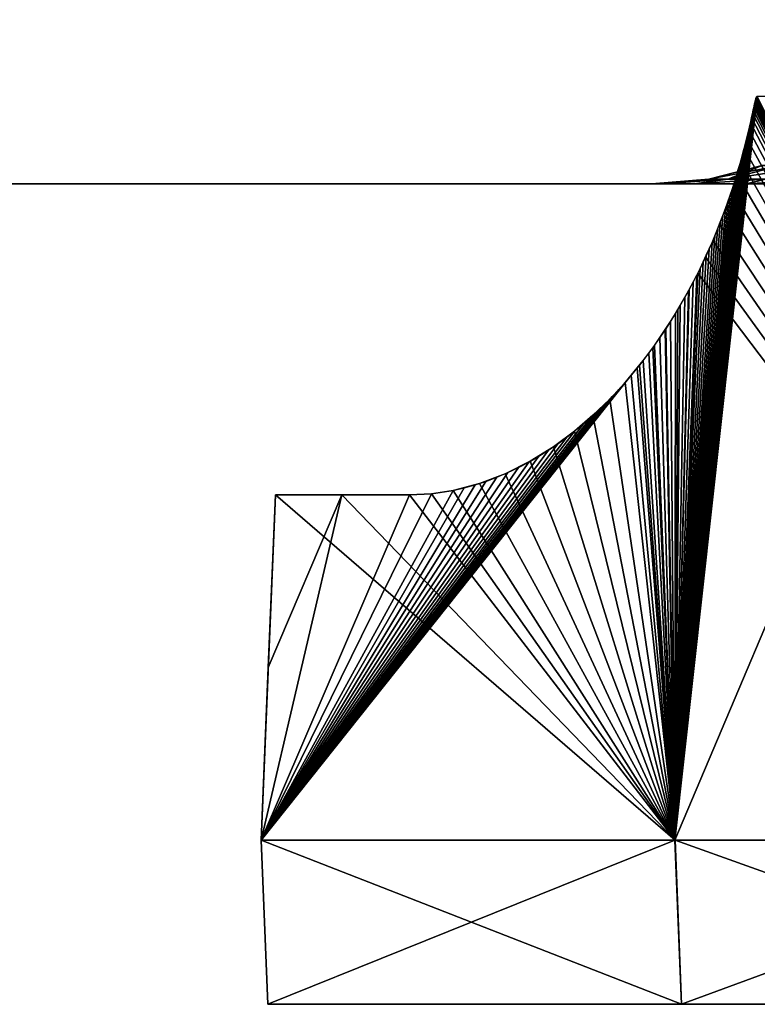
# Model space of a CAD drawing. Header units: millimetres. Extents: x -30 to 30, y -182 to 40.
# Tile 92 of 196: x -20.38 to -18.13, y 32 to 35. Entities that reach past the tile are written whole.
import ezdxf

# ---------------------------------------------------------------- set-up
doc = ezdxf.new("R2010")
doc.units = ezdxf.units.MM
doc.header["$LTSCALE"] = 65.185185
for name, color, linetype in [('102', 7, 'CONTINUOUS'), ('103', 7, 'CONTINUOUS'), ('110', 7, 'CONTINUOUS'), ('111', 7, 'CONTINUOUS'), ('163', 7, 'CONTINUOUS'), ('168', 7, 'CONTINUOUS'), ('184', 7, 'CONTINUOUS'), ('189', 7, 'CONTINUOUS'), ('81', 7, 'CONTINUOUS'), ('85', 7, 'CONTINUOUS')]:
    doc.layers.add(name, color=color, linetype=linetype)

msp = doc.modelspace()

# ---------------------------------------------------------------- linework, layer by layer
at = {"layer": '102', "linetype": 'Continuous'}
for points in [[(-18.1354, 34.7437, 16.6692), (-18.1364, 34.7391, 16.6685), (-16.9998, 32.5, 17.9881), (-18.1354, 34.7437, 16.6692)], [(-18.1346, 34.7473, 16.6699), (-18.1354, 34.7437, 16.6692), (-16.9998, 32.5, 17.9881), (-18.1346, 34.7473, 16.6699)], [(-18.1339, 34.7502, 16.6704), (-18.1346, 34.7473, 16.6699), (-16.9998, 32.5, 17.9881), (-18.1339, 34.7502, 16.6704)], [(-18.1333, 34.7525, 16.6708), (-18.1339, 34.7502, 16.6704), (-16.9998, 32.5, 17.9881), (-18.1333, 34.7525, 16.6708)], [(-18.1328, 34.7544, 16.6712), (-18.1333, 34.7525, 16.6708), (-16.9998, 32.5, 17.9881), (-18.1328, 34.7544, 16.6712)], [(-18.1324, 34.7561, 16.6715), (-18.1328, 34.7544, 16.6712), (-16.9998, 32.5, 17.9881), (-18.1324, 34.7561, 16.6715)], [(-18.1317, 34.7586, 16.6721), (-18.1324, 34.7561, 16.6715), (-16.9998, 32.5, 17.9881), (-18.1317, 34.7586, 16.6721)], [(-18.1311, 34.7605, 16.6726), (-18.1317, 34.7586, 16.6721), (-16.9998, 32.5, 17.9881), (-18.1311, 34.7605, 16.6726)], [(-18.1304, 34.7625, 16.6732), (-18.1311, 34.7605, 16.6726), (-16.9998, 32.5, 17.9881), (-18.1304, 34.7625, 16.6732)], [(-18.1297, 34.7642, 16.6738), (-18.1304, 34.7625, 16.6732), (-16.9998, 32.5, 17.9881), (-18.1297, 34.7642, 16.6738)], [(-18.129, 34.7655, 16.6745), (-18.1297, 34.7642, 16.6738), (-16.9998, 32.5, 17.9881), (-18.129, 34.7655, 16.6745)], [(-18.1271, 34.767, 16.6765), (-18.129, 34.7655, 16.6745), (-16.9998, 32.5, 17.9881), (-18.1271, 34.767, 16.6765)], [(-18.1415, 34.7154, 16.6647), (-18.1444, 34.7023, 16.6626), (-16.9998, 32.5, 17.9881), (-18.1415, 34.7154, 16.6647)], [(-18.1394, 34.7255, 16.6663), (-18.1415, 34.7154, 16.6647), (-16.9998, 32.5, 17.9881), (-18.1394, 34.7255, 16.6663)], [(-18.1377, 34.7332, 16.6675), (-18.1394, 34.7255, 16.6663), (-16.9998, 32.5, 17.9881), (-18.1377, 34.7332, 16.6675)], [(-18.1364, 34.7391, 16.6685), (-18.1377, 34.7332, 16.6675), (-16.9998, 32.5, 17.9881), (-18.1364, 34.7391, 16.6685)], [(-18.1481, 34.6855, 16.6599), (-18.153, 34.6643, 16.6562), (-16.9998, 32.5, 17.9881), (-18.1481, 34.6855, 16.6599)], [(-18.1444, 34.7023, 16.6626), (-18.1481, 34.6855, 16.6599), (-16.9998, 32.5, 17.9881), (-18.1444, 34.7023, 16.6626)], [(-18.153, 34.6643, 16.6562), (-18.1593, 34.6382, 16.6514), (-16.9998, 32.5, 17.9881), (-18.153, 34.6643, 16.6562)], [(-18.1593, 34.6382, 16.6514), (-18.1672, 34.6071, 16.6452), (-16.9998, 32.5, 17.9881), (-18.1593, 34.6382, 16.6514)], [(-18.1672, 34.6071, 16.6452), (-18.1771, 34.5706, 16.6372), (-16.9998, 32.5, 17.9881), (-18.1672, 34.6071, 16.6452)], [(-18.1771, 34.5706, 16.6372), (-18.1894, 34.5287, 16.627), (-16.9998, 32.5, 17.9881), (-18.1771, 34.5706, 16.6372)], [(-18.1894, 34.5287, 16.627), (-18.2045, 34.481, 16.6142), (-16.9998, 32.5, 17.9881), (-18.1894, 34.5287, 16.627)], [(-18.2045, 34.481, 16.6142), (-18.2223, 34.4298, 16.5987), (-16.9998, 32.5, 17.9881), (-18.2045, 34.481, 16.6142)], [(-18.2223, 34.4298, 16.5987), (-18.242, 34.3776, 16.5811), (-16.9998, 32.5, 17.9881), (-18.2223, 34.4298, 16.5987)], [(-18.242, 34.3776, 16.5811), (-18.263, 34.3264, 16.5619), (-16.9998, 32.5, 17.9881), (-18.242, 34.3776, 16.5811)], [(-18.263, 34.3264, 16.5619), (-18.2851, 34.2769, 16.5414), (-16.9998, 32.5, 17.9881), (-18.263, 34.3264, 16.5619)], [(-18.2851, 34.2769, 16.5414), (-18.3085, 34.2282, 16.5193), (-16.9998, 32.5, 17.9881), (-18.2851, 34.2769, 16.5414)], [(-18.3085, 34.2282, 16.5193), (-18.3364, 34.1748, 16.4925), (-18.3779, 32.5, 16.5775), (-18.3085, 34.2282, 16.5193)], [(-16.9998, 32.5, 17.9881), (-18.3085, 34.2282, 16.5193), (-18.3779, 32.5, 16.5775), (-16.9998, 32.5, 17.9881)], [(-18.3364, 34.1748, 16.4925), (-18.3692, 34.1173, 16.4605), (-18.3779, 32.5, 16.5775), (-18.3364, 34.1748, 16.4925)], [(-18.3692, 34.1173, 16.4605), (-18.406, 34.0584, 16.424), (-18.3779, 32.5, 16.5775), (-18.3692, 34.1173, 16.4605)], [(-18.406, 34.0584, 16.424), (-18.4452, 34.0014, 16.3844), (-18.3779, 32.5, 16.5775), (-18.406, 34.0584, 16.424)], [(-18.4452, 34.0014, 16.3844), (-18.4863, 33.947, 16.3423), (-18.3779, 32.5, 16.5775), (-18.4452, 34.0014, 16.3844)], [(-18.4863, 33.947, 16.3423), (-18.5299, 33.8948, 16.297), (-18.3779, 32.5, 16.5775), (-18.4863, 33.947, 16.3423)], [(-18.5299, 33.8948, 16.297), (-18.5768, 33.8441, 16.2476), (-18.3779, 32.5, 16.5775), (-18.5299, 33.8948, 16.297)], [(-18.5768, 33.8441, 16.2476), (-18.628, 33.7946, 16.1928), (-18.3779, 32.5, 16.5775), (-18.5768, 33.8441, 16.2476)], [(-18.628, 33.7946, 16.1928), (-18.6847, 33.746, 16.1312), (-18.3779, 32.5, 16.5775), (-18.628, 33.7946, 16.1928)], [(-18.6847, 33.746, 16.1312), (-18.7485, 33.6988, 16.0609), (-18.3779, 32.5, 16.5775), (-18.6847, 33.746, 16.1312)], [(-18.7485, 33.6988, 16.0609), (-18.8193, 33.6548, 15.9814), (-18.3779, 32.5, 16.5775), (-18.7485, 33.6988, 16.0609)], [(-18.8193, 33.6548, 15.9814), (-18.8953, 33.6167, 15.8945), (-18.3779, 32.5, 16.5775), (-18.8193, 33.6548, 15.9814)], [(-18.8953, 33.6167, 15.8945), (-18.9743, 33.5866, 15.8026), (-18.3779, 32.5, 16.5775), (-18.8953, 33.6167, 15.8945)], [(-18.9743, 33.5866, 15.8026), (-19.0542, 33.5658, 15.7079), (-18.3779, 32.5, 16.5775), (-18.9743, 33.5866, 15.8026)], [(-19.5957, 33.5523, 15.0281), (-19.6395, 32.5, 15.0617), (-18.3779, 32.5, 16.5775), (-19.5957, 33.5523, 15.0281)], [(-19.3933, 33.5523, 15.2885), (-19.5957, 33.5523, 15.0281), (-18.3779, 32.5, 16.5775), (-19.3933, 33.5523, 15.2885)], [(-19.1873, 33.5523, 15.5461), (-19.3933, 33.5523, 15.2885), (-18.3779, 32.5, 16.5775), (-19.1873, 33.5523, 15.5461)], [(-19.1206, 33.5557, 15.6278), (-19.1873, 33.5523, 15.5461), (-18.3779, 32.5, 16.5775), (-19.1206, 33.5557, 15.6278)], [(-19.0542, 33.5658, 15.7079), (-19.1206, 33.5557, 15.6278), (-18.3779, 32.5, 16.5775), (-19.0542, 33.5658, 15.7079)]]:
    msp.add_3dface(points, dxfattribs=at)
at = {"layer": '103', "linetype": 'Continuous'}
for points in [[(-18.3585, 32, 16.56), (-19.6395, 32.5, 15.0617), (-19.6187, 32, 15.0457), (-18.3585, 32, 16.56)], [(-18.3779, 32.5, 16.5775), (-19.6395, 32.5, 15.0617), (-18.3585, 32, 16.56), (-18.3779, 32.5, 16.5775)], [(-16.9818, 32, 17.969), (-18.3779, 32.5, 16.5775), (-18.3585, 32, 16.56), (-16.9818, 32, 17.969)], [(-16.9998, 32.5, 17.9881), (-18.3779, 32.5, 16.5775), (-16.9818, 32, 17.969), (-16.9998, 32.5, 17.9881)]]:
    msp.add_3dface(points, dxfattribs=at)
at = {"layer": '110', "linetype": 'Continuous'}
for points in [[(-16.9999, 32.5, -17.9879), (-18.378, 32.5, -16.5774), (-17.4169, 34.767, -17.4169), (-16.9999, 32.5, -17.9879)], [(-17.4169, 34.767, -17.4169), (-18.378, 32.5, -16.5774), (-18.1271, 34.767, -16.6765), (-17.4169, 34.767, -17.4169)], [(-18.1271, 34.767, -16.6765), (-18.378, 32.5, -16.5774), (-18.1283, 34.7663, -16.6752), (-18.1271, 34.767, -16.6765)], [(-18.1283, 34.7663, -16.6752), (-18.378, 32.5, -16.5774), (-18.1293, 34.765, -16.6742), (-18.1283, 34.7663, -16.6752)], [(-18.1293, 34.765, -16.6742), (-18.378, 32.5, -16.5774), (-18.1299, 34.7637, -16.6736), (-18.1293, 34.765, -16.6742)], [(-18.1299, 34.7637, -16.6736), (-18.378, 32.5, -16.5774), (-18.1306, 34.7619, -16.673), (-18.1299, 34.7637, -16.6736)], [(-18.1306, 34.7619, -16.673), (-18.378, 32.5, -16.5774), (-18.1314, 34.7597, -16.6724), (-18.1306, 34.7619, -16.673)], [(-18.1314, 34.7597, -16.6724), (-18.378, 32.5, -16.5774), (-18.1321, 34.757, -16.6717), (-18.1314, 34.7597, -16.6724)], [(-18.1321, 34.757, -16.6717), (-18.378, 32.5, -16.5774), (-18.1326, 34.7554, -16.6714), (-18.1321, 34.757, -16.6717)], [(-18.1326, 34.7554, -16.6714), (-18.378, 32.5, -16.5774), (-18.133, 34.7536, -16.671), (-18.1326, 34.7554, -16.6714)], [(-18.133, 34.7536, -16.671), (-18.378, 32.5, -16.5774), (-18.1335, 34.7516, -16.6706), (-18.133, 34.7536, -16.671)], [(-18.1335, 34.7516, -16.6706), (-18.378, 32.5, -16.5774), (-18.1341, 34.7494, -16.6702), (-18.1335, 34.7516, -16.6706)], [(-18.1341, 34.7494, -16.6702), (-18.378, 32.5, -16.5774), (-18.1347, 34.7468, -16.6698), (-18.1341, 34.7494, -16.6702)], [(-18.1347, 34.7468, -16.6698), (-18.378, 32.5, -16.5774), (-18.1354, 34.7437, -16.6693), (-18.1347, 34.7468, -16.6698)], [(-18.1354, 34.7437, -16.6693), (-18.378, 32.5, -16.5774), (-18.1361, 34.7403, -16.6687), (-18.1354, 34.7437, -16.6693)], [(-18.1361, 34.7403, -16.6687), (-18.378, 32.5, -16.5774), (-18.137, 34.7362, -16.668), (-18.1361, 34.7403, -16.6687)], [(-18.137, 34.7362, -16.668), (-18.378, 32.5, -16.5774), (-18.1381, 34.7313, -16.6672), (-18.137, 34.7362, -16.668)], [(-18.1381, 34.7313, -16.6672), (-18.378, 32.5, -16.5774), (-18.1393, 34.7256, -16.6664), (-18.1381, 34.7313, -16.6672)], [(-18.1393, 34.7256, -16.6664), (-18.378, 32.5, -16.5774), (-18.1408, 34.7187, -16.6653), (-18.1393, 34.7256, -16.6664)], [(-18.1408, 34.7187, -16.6653), (-18.378, 32.5, -16.5774), (-18.1426, 34.7105, -16.664), (-18.1408, 34.7187, -16.6653)], [(-18.1426, 34.7105, -16.664), (-18.378, 32.5, -16.5774), (-18.1447, 34.701, -16.6624), (-18.1426, 34.7105, -16.664)], [(-18.1447, 34.701, -16.6624), (-18.378, 32.5, -16.5774), (-18.1471, 34.6901, -16.6606), (-18.1447, 34.701, -16.6624)], [(-18.1471, 34.6901, -16.6606), (-18.378, 32.5, -16.5774), (-18.15, 34.6774, -16.6585), (-18.1471, 34.6901, -16.6606)], [(-18.15, 34.6774, -16.6585), (-18.378, 32.5, -16.5774), (-18.1532, 34.6633, -16.656), (-18.15, 34.6774, -16.6585)], [(-18.1532, 34.6633, -16.656), (-18.378, 32.5, -16.5774), (-18.1569, 34.6482, -16.6533), (-18.1532, 34.6633, -16.656)], [(-18.1569, 34.6482, -16.6533), (-18.378, 32.5, -16.5774), (-18.1609, 34.632, -16.6502), (-18.1569, 34.6482, -16.6533)], [(-18.1609, 34.632, -16.6502), (-18.378, 32.5, -16.5774), (-18.1652, 34.6148, -16.6467), (-18.1609, 34.632, -16.6502)], [(-18.1652, 34.6148, -16.6467), (-18.378, 32.5, -16.5774), (-18.1698, 34.5974, -16.6431), (-18.1652, 34.6148, -16.6467)], [(-18.1698, 34.5974, -16.6431), (-18.378, 32.5, -16.5774), (-18.1746, 34.5798, -16.6392), (-18.1698, 34.5974, -16.6431)], [(-18.1746, 34.5798, -16.6392), (-18.378, 32.5, -16.5774), (-18.1796, 34.5618, -16.6351), (-18.1746, 34.5798, -16.6392)], [(-18.1796, 34.5618, -16.6351), (-18.378, 32.5, -16.5774), (-18.185, 34.5434, -16.6307), (-18.1796, 34.5618, -16.6351)], [(-18.185, 34.5434, -16.6307), (-18.378, 32.5, -16.5774), (-18.1906, 34.5246, -16.626), (-18.185, 34.5434, -16.6307)], [(-18.1906, 34.5246, -16.626), (-18.378, 32.5, -16.5774), (-18.1966, 34.5053, -16.6209), (-18.1906, 34.5246, -16.626)], [(-18.1966, 34.5053, -16.6209), (-18.378, 32.5, -16.5774), (-18.203, 34.4856, -16.6154), (-18.1966, 34.5053, -16.6209)], [(-18.203, 34.4856, -16.6154), (-18.378, 32.5, -16.5774), (-18.2097, 34.4655, -16.6096), (-18.203, 34.4856, -16.6154)], [(-18.2097, 34.4655, -16.6096), (-18.378, 32.5, -16.5774), (-18.2168, 34.445, -16.6035), (-18.2097, 34.4655, -16.6096)], [(-18.2168, 34.445, -16.6035), (-18.378, 32.5, -16.5774), (-18.2242, 34.4244, -16.597), (-18.2168, 34.445, -16.6035)], [(-18.2242, 34.4244, -16.597), (-18.378, 32.5, -16.5774), (-18.2319, 34.4036, -16.5901), (-18.2242, 34.4244, -16.597)], [(-18.2319, 34.4036, -16.5901), (-18.378, 32.5, -16.5774), (-18.24, 34.3827, -16.5829), (-18.2319, 34.4036, -16.5901)], [(-18.24, 34.3827, -16.5829), (-18.378, 32.5, -16.5774), (-18.2482, 34.3621, -16.5755), (-18.24, 34.3827, -16.5829)], [(-18.2482, 34.3621, -16.5755), (-18.378, 32.5, -16.5774), (-18.2566, 34.3416, -16.5678), (-18.2482, 34.3621, -16.5755)], [(-18.2566, 34.3416, -16.5678), (-18.378, 32.5, -16.5774), (-18.2652, 34.3214, -16.5599), (-18.2566, 34.3416, -16.5678)], [(-18.2652, 34.3214, -16.5599), (-18.378, 32.5, -16.5774), (-18.2739, 34.3015, -16.5518), (-18.2652, 34.3214, -16.5599)], [(-18.2739, 34.3015, -16.5518), (-18.378, 32.5, -16.5774), (-18.2826, 34.2822, -16.5437), (-18.2739, 34.3015, -16.5518)], [(-18.2826, 34.2822, -16.5437), (-18.378, 32.5, -16.5774), (-18.2918, 34.2625, -16.5351), (-18.2826, 34.2822, -16.5437)], [(-18.2918, 34.2625, -16.5351), (-18.378, 32.5, -16.5774), (-18.3016, 34.2422, -16.5258), (-18.2918, 34.2625, -16.5351)], [(-18.3016, 34.2422, -16.5258), (-18.378, 32.5, -16.5774), (-18.3119, 34.2214, -16.516), (-18.3016, 34.2422, -16.5258)], [(-18.3119, 34.2214, -16.516), (-18.378, 32.5, -16.5774), (-18.323, 34.1999, -16.5054), (-18.3119, 34.2214, -16.516)], [(-18.323, 34.1999, -16.5054), (-18.378, 32.5, -16.5774), (-18.3352, 34.1771, -16.4936), (-18.323, 34.1999, -16.5054)], [(-18.3352, 34.1771, -16.4936), (-18.378, 32.5, -16.5774), (-18.3482, 34.1534, -16.481), (-18.3352, 34.1771, -16.4936)], [(-18.3482, 34.1534, -16.481), (-18.378, 32.5, -16.5774), (-18.362, 34.1293, -16.4675), (-18.3482, 34.1534, -16.481)], [(-18.362, 34.1293, -16.4675), (-18.378, 32.5, -16.5774), (-18.3766, 34.1049, -16.4531), (-18.362, 34.1293, -16.4675)], [(-18.392, 34.0802, -16.4379), (-18.378, 32.5, -16.5774), (-18.4078, 34.0557, -16.4222), (-18.392, 34.0802, -16.4379)], [(-18.3766, 34.1049, -16.4531), (-18.378, 32.5, -16.5774), (-18.392, 34.0802, -16.4379), (-18.3766, 34.1049, -16.4531)], [(-18.4078, 34.0557, -16.4222), (-18.378, 32.5, -16.5774), (-18.424, 34.0316, -16.4059), (-18.4078, 34.0557, -16.4222)], [(-18.424, 34.0316, -16.4059), (-18.378, 32.5, -16.5774), (-18.4406, 34.0077, -16.389), (-18.424, 34.0316, -16.4059)], [(-18.4406, 34.0077, -16.389), (-18.378, 32.5, -16.5774), (-18.4577, 33.9843, -16.3717), (-18.4406, 34.0077, -16.389)], [(-18.4751, 33.9614, -16.3539), (-18.378, 32.5, -16.5774), (-18.4929, 33.9388, -16.3355), (-18.4751, 33.9614, -16.3539)], [(-18.4577, 33.9843, -16.3717), (-18.378, 32.5, -16.5774), (-18.4751, 33.9614, -16.3539), (-18.4577, 33.9843, -16.3717)], [(-18.4929, 33.9388, -16.3355), (-18.378, 32.5, -16.5774), (-18.5112, 33.9166, -16.3165), (-18.4929, 33.9388, -16.3355)], [(-18.378, 32.5, -16.5774), (-19.6396, 32.5, -15.0615), (-18.5112, 33.9166, -16.3165), (-18.378, 32.5, -16.5774)], [(-18.5112, 33.9166, -16.3165), (-19.6396, 32.5, -15.0615), (-18.5299, 33.8948, -16.297), (-18.5112, 33.9166, -16.3165)], [(-18.5299, 33.8948, -16.297), (-19.6396, 32.5, -15.0615), (-18.5492, 33.8733, -16.2767), (-18.5299, 33.8948, -16.297)], [(-18.5492, 33.8733, -16.2767), (-19.6396, 32.5, -15.0615), (-18.5692, 33.852, -16.2556), (-18.5492, 33.8733, -16.2767)], [(-18.5692, 33.852, -16.2556), (-19.6396, 32.5, -15.0615), (-18.5899, 33.8309, -16.2337), (-18.5692, 33.852, -16.2556)], [(-18.5899, 33.8309, -16.2337), (-19.6396, 32.5, -15.0615), (-18.6113, 33.81, -16.2107), (-18.5899, 33.8309, -16.2337)], [(-18.6113, 33.81, -16.2107), (-19.6396, 32.5, -15.0615), (-18.6338, 33.7893, -16.1865), (-18.6113, 33.81, -16.2107)], [(-18.6338, 33.7893, -16.1865), (-19.6396, 32.5, -15.0615), (-18.6573, 33.7687, -16.1611), (-18.6338, 33.7893, -16.1865)], [(-18.6573, 33.7687, -16.1611), (-19.6396, 32.5, -15.0615), (-18.6818, 33.7483, -16.1344), (-18.6573, 33.7687, -16.1611)], [(-18.6818, 33.7483, -16.1344), (-19.6396, 32.5, -15.0615), (-18.7077, 33.7282, -16.1059), (-18.6818, 33.7483, -16.1344)], [(-18.7077, 33.7282, -16.1059), (-19.6396, 32.5, -15.0615), (-18.7349, 33.7082, -16.0759), (-18.7077, 33.7282, -16.1059)], [(-18.7349, 33.7082, -16.0759), (-19.6396, 32.5, -15.0615), (-18.7633, 33.6888, -16.0443), (-18.7349, 33.7082, -16.0759)], [(-18.7633, 33.6888, -16.0443), (-19.6396, 32.5, -15.0615), (-18.7929, 33.6702, -16.0111), (-18.7633, 33.6888, -16.0443)], [(-18.7929, 33.6702, -16.0111), (-19.6396, 32.5, -15.0615), (-18.8238, 33.6523, -15.9763), (-18.7929, 33.6702, -16.0111)], [(-18.8238, 33.6523, -15.9763), (-19.6396, 32.5, -15.0615), (-18.8555, 33.6354, -15.9403), (-18.8238, 33.6523, -15.9763)], [(-18.8555, 33.6354, -15.9403), (-19.6396, 32.5, -15.0615), (-18.8878, 33.62, -15.9032), (-18.8555, 33.6354, -15.9403)], [(-18.8878, 33.62, -15.9032), (-19.6396, 32.5, -15.0615), (-18.9209, 33.6059, -15.865), (-18.8878, 33.62, -15.9032)], [(-18.9209, 33.6059, -15.865), (-19.6396, 32.5, -15.0615), (-18.9542, 33.5933, -15.8262), (-18.9209, 33.6059, -15.865)], [(-18.9542, 33.5933, -15.8262), (-19.6396, 32.5, -15.0615), (-18.9874, 33.5825, -15.7872), (-18.9542, 33.5933, -15.8262)], [(-18.9874, 33.5825, -15.7872), (-19.6396, 32.5, -15.0615), (-19.0207, 33.5733, -15.7478), (-18.9874, 33.5825, -15.7872)], [(-19.0207, 33.5733, -15.7478), (-19.6396, 32.5, -15.0615), (-19.0542, 33.5658, -15.7079), (-19.0207, 33.5733, -15.7478)], [(-19.0542, 33.5658, -15.7079), (-19.6396, 32.5, -15.0615), (-19.1206, 33.5557, -15.6278), (-19.0542, 33.5658, -15.7079)], [(-19.1206, 33.5557, -15.6278), (-19.6396, 32.5, -15.0615), (-19.1873, 33.5523, -15.5461), (-19.1206, 33.5557, -15.6278)], [(-19.3933, 33.5523, -15.2884), (-19.6396, 32.5, -15.0615), (-19.6177, 33.0262, -15.0448), (-19.3933, 33.5523, -15.2884)], [(-19.1873, 33.5523, -15.5461), (-19.6396, 32.5, -15.0615), (-19.3933, 33.5523, -15.2884), (-19.1873, 33.5523, -15.5461)], [(-19.5958, 33.5523, -15.028), (-19.3933, 33.5523, -15.2884), (-19.6177, 33.0262, -15.0448), (-19.5958, 33.5523, -15.028)]]:
    msp.add_3dface(points, dxfattribs=at)
at = {"layer": '111', "linetype": 'Continuous'}
for points in [[(-19.6396, 32.5, -15.0615), (-18.378, 32.5, -16.5774), (-19.6188, 32, -15.0456), (-19.6396, 32.5, -15.0615)], [(-19.6188, 32, -15.0456), (-18.378, 32.5, -16.5774), (-18.3586, 32, -16.5598), (-19.6188, 32, -15.0456)], [(-18.378, 32.5, -16.5774), (-16.9999, 32.5, -17.9879), (-18.3586, 32, -16.5598), (-18.378, 32.5, -16.5774)], [(-18.3586, 32, -16.5598), (-16.9999, 32.5, -17.9879), (-16.9819, 32, -17.9689), (-18.3586, 32, -16.5598)]]:
    msp.add_3dface(points, dxfattribs=at)
at = {"layer": '163', "linetype": 'Continuous'}
for points in [[(-21.4245, 35.5763, 14.3534), (-22.6142, -19.4924, 15.5432), (-14.3534, 35.5763, 21.4245), (-21.4245, 35.5763, 14.3534)], [(-22.6142, -19.4924, 15.5432), (-15.5432, -19.4924, 22.6142), (-14.3534, 35.5763, 21.4245), (-22.6142, -19.4924, 15.5432)]]:
    msp.add_3dface(points, dxfattribs=at)
at = {"layer": '168', "linetype": 'Continuous'}
for points in [[(-22.2608, -19.5077, 15.1898), (-21.0711, 35.5611, 14.0001), (-15.1898, -19.5077, 22.2608), (-22.2608, -19.5077, 15.1898)], [(-21.0711, 35.5611, 14.0001), (-14.0001, 35.5611, 21.0711), (-15.1898, -19.5077, 22.2608), (-21.0711, 35.5611, 14.0001)]]:
    msp.add_3dface(points, dxfattribs=at)
at = {"layer": '184', "linetype": 'Continuous'}
for points in [[(-15.5432, -19.4924, -22.6142), (-22.6142, -19.4924, -15.5432), (-21.4245, 35.5763, -14.3534), (-15.5432, -19.4924, -22.6142)], [(-14.3534, 35.5763, -21.4245), (-15.5432, -19.4924, -22.6142), (-21.4245, 35.5763, -14.3534), (-14.3534, 35.5763, -21.4245)]]:
    msp.add_3dface(points, dxfattribs=at)
at = {"layer": '189', "linetype": 'Continuous'}
for points in [[(-15.1898, -19.5077, -22.2608), (-14.0001, 35.5611, -21.0711), (-22.2608, -19.5077, -15.1898), (-15.1898, -19.5077, -22.2608)], [(-14.0001, 35.5611, -21.0711), (-21.0711, 35.5611, -14.0001), (-22.2608, -19.5077, -15.1898), (-14.0001, 35.5611, -21.0711)]]:
    msp.add_3dface(points, dxfattribs=at)
at = {"layer": '81', "linetype": 'Continuous'}
for points in [[(-20.4402, 34.5, 13.1541), (-20.0646, 34.5, 13.3364), (-20.4402, 34.5, -13.1541), (-20.4402, 34.5, 13.1541)], [(-20.4402, 34.5, -13.1541), (-20.0646, 34.5, 13.3364), (-20.0646, 34.5, -13.3364), (-20.4402, 34.5, -13.1541)], [(-20.0646, 34.5, 13.3364), (-19.7086, 34.5, 13.5571), (-20.0646, 34.5, -13.3364), (-20.0646, 34.5, 13.3364)], [(-20.0646, 34.5, -13.3364), (-19.7086, 34.5, 13.5571), (-19.7087, 34.5, -13.557), (-20.0646, 34.5, -13.3364)], [(-19.7086, 34.5, 13.5571), (-19.3771, 34.5, 13.8135), (-19.7087, 34.5, -13.557), (-19.7086, 34.5, 13.5571)], [(-19.7087, 34.5, -13.557), (-19.3771, 34.5, 13.8135), (-19.3772, 34.5, -13.8135), (-19.7087, 34.5, -13.557)], [(-19.3772, 34.5, -13.8135), (-19.3771, 34.5, 13.8135), (-19.0742, 34.5, -14.1025), (-19.3772, 34.5, -13.8135)], [(-19.3771, 34.5, 13.8135), (-19.0741, 34.5, 14.1026), (-19.0742, 34.5, -14.1025), (-19.3771, 34.5, 13.8135)], [(-19.0742, 34.5, -14.1025), (-19.0741, 34.5, 14.1026), (-18.8034, 34.5, -14.4203), (-19.0742, 34.5, -14.1025)], [(-19.0741, 34.5, 14.1026), (-18.8033, 34.5, 14.4204), (-18.8034, 34.5, -14.4203), (-19.0741, 34.5, 14.1026)], [(-18.8034, 34.5, -14.4203), (-18.8033, 34.5, 14.4204), (-18.6091, 34.5, -14.6702), (-18.8034, 34.5, -14.4203)], [(-18.8033, 34.5, 14.4204), (-18.609, 34.5, 14.6702), (-18.6091, 34.5, -14.6702), (-18.8033, 34.5, 14.4204)], [(-18.609, 34.5, 14.6702), (-18.4114, 34.5, 14.9174), (-18.6091, 34.5, -14.6702), (-18.609, 34.5, 14.6702)], [(-18.6091, 34.5, -14.6702), (-18.4114, 34.5, 14.9174), (-18.4114, 34.5, -14.9174), (-18.6091, 34.5, -14.6702)], [(-18.4114, 34.5, 14.9174), (-17.7055, 34.5, 14.2115), (-18.4114, 34.5, -14.9174), (-18.4114, 34.5, 14.9174)], [(-18.4114, 34.5, -14.9174), (-17.7055, 34.5, 14.2115), (-17.7055, 34.5, -14.2115), (-18.4114, 34.5, -14.9174)]]:
    msp.add_3dface(points, dxfattribs=at)
at = {"layer": '85', "linetype": 'Continuous'}
for points in [[(-18.2172, 34.514, -0.7436), (-18.275, 34.514, -0.249), (-18.0563, 34.5561, -0.7152), (-18.2172, 34.514, -0.7436)], [(-18.1119, 34.5561, -0.2395), (-18.275, 34.514, 0.249), (-18.1119, 34.5561, 0.2395), (-18.1119, 34.5561, -0.2395)], [(-18.275, 34.514, -0.249), (-18.275, 34.514, 0.249), (-18.1119, 34.5561, -0.2395), (-18.275, 34.514, -0.249)], [(-18.275, 34.514, 0.249), (-18.2172, 34.514, 0.7436), (-18.1119, 34.5561, 0.2395), (-18.275, 34.514, 0.249)], [(-18.0563, 34.5561, -0.7152), (-18.275, 34.514, -0.249), (-18.1119, 34.5561, -0.2395), (-18.0563, 34.5561, -0.7152)], [(-18.1023, 34.514, -1.2282), (-18.2172, 34.514, -0.7436), (-17.9458, 34.5561, -1.1813), (-18.1023, 34.514, -1.2282)], [(-18.2172, 34.514, 0.7436), (-18.1023, 34.514, 1.2282), (-18.0563, 34.5561, 0.7152), (-18.2172, 34.514, 0.7436)], [(-17.9458, 34.5561, -1.1813), (-18.2172, 34.514, -0.7436), (-18.0563, 34.5561, -0.7152), (-17.9458, 34.5561, -1.1813)], [(-18.1119, 34.5561, 0.2395), (-18.2172, 34.514, 0.7436), (-18.0563, 34.5561, 0.7152), (-18.1119, 34.5561, 0.2395)], [(-18.4165, 34.5, 0.5363), (-18.275, 34.514, 0.249), (-18.449, 34.5, 0), (-18.4165, 34.5, 0.5363)], [(-18.449, 34.5, 0), (-18.275, 34.514, -0.249), (-18.4165, 34.5, -0.5363), (-18.449, 34.5, 0)], [(-18.275, 34.514, 0.249), (-18.275, 34.514, -0.249), (-18.449, 34.5, 0), (-18.275, 34.514, 0.249)], [(-18.275, 34.514, -0.249), (-18.2172, 34.514, -0.7436), (-18.4165, 34.5, -0.5363), (-18.275, 34.514, -0.249)], [(-18.2172, 34.514, 0.7436), (-18.275, 34.514, 0.249), (-18.4165, 34.5, 0.5363), (-18.2172, 34.514, 0.7436)], [(-18.3197, 34.5, 1.0648), (-18.2172, 34.514, 0.7436), (-18.4165, 34.5, 0.5363), (-18.3197, 34.5, 1.0648)], [(-18.4165, 34.5, -0.5363), (-18.2172, 34.514, -0.7436), (-18.3197, 34.5, -1.0648), (-18.4165, 34.5, -0.5363)], [(-18.2172, 34.514, -0.7436), (-18.1023, 34.514, -1.2282), (-18.3197, 34.5, -1.0648), (-18.2172, 34.514, -0.7436)], [(-18.3197, 34.5, -1.0648), (-18.1023, 34.514, -1.2282), (-18.1598, 34.5, -1.5777), (-18.3197, 34.5, -1.0648)], [(-18.1023, 34.514, 1.2282), (-18.2172, 34.514, 0.7436), (-18.3197, 34.5, 1.0648), (-18.1023, 34.514, 1.2282)], [(-18.1598, 34.5, 1.5777), (-18.1023, 34.514, 1.2282), (-18.3197, 34.5, 1.0648), (-18.1598, 34.5, 1.5777)], [(-18.1598, 34.5, -1.5777), (-17.932, 34.514, -1.6961), (-17.9393, 34.5, -2.0676), (-18.1598, 34.5, -1.5777)], [(-18.1023, 34.514, -1.2282), (-17.932, 34.514, -1.6961), (-18.1598, 34.5, -1.5777), (-18.1023, 34.514, -1.2282)], [(-17.9393, 34.5, 2.0676), (-17.932, 34.514, 1.6961), (-18.1598, 34.5, 1.5777), (-17.9393, 34.5, 2.0676)], [(-17.932, 34.514, 1.6961), (-18.1023, 34.514, 1.2282), (-18.1598, 34.5, 1.5777), (-17.932, 34.514, 1.6961)]]:
    msp.add_3dface(points, dxfattribs=at)

doc.saveas('drawing.dxf')
